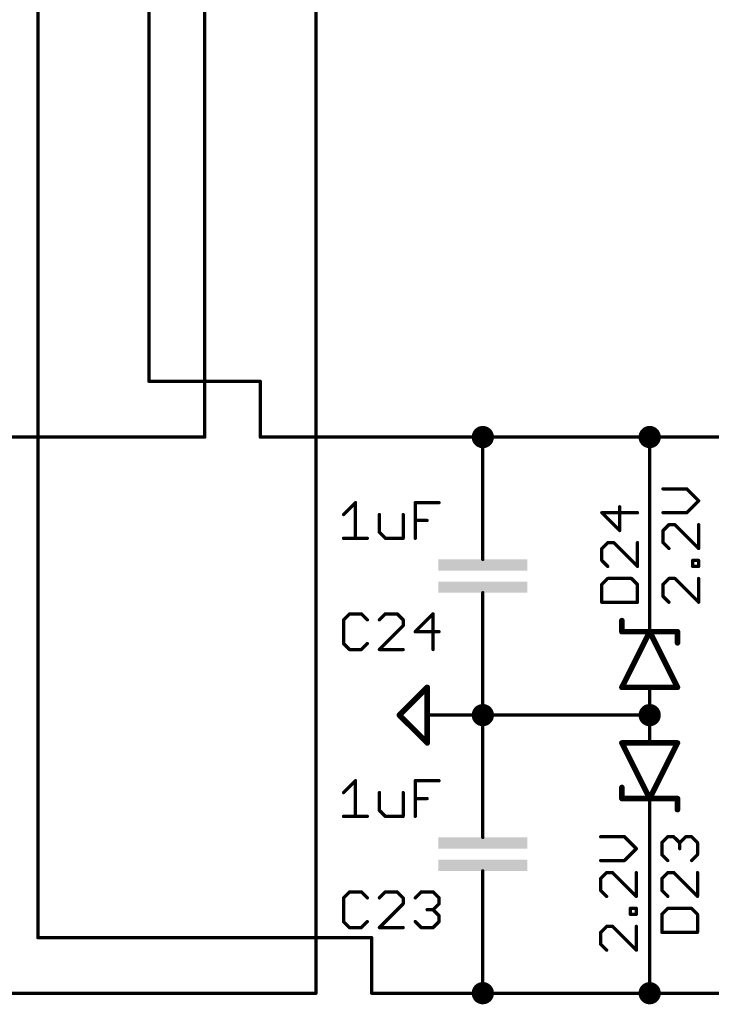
# Model space of a CAD drawing. Extents: x -61 to 240, y -139 to 283.
# Tile 30 of 77: x 129 to 160, y -84 to -39. Entities that reach past the tile are written whole.
import ezdxf

# ---------------------------------------------------------------- set-up
doc = ezdxf.new("R2010")
doc.units = 0
for name, color, linetype in [('91', 94, 'CONTINUOUS'), ('94', 14, 'CONTINUOUS'), ('95', 251, 'CONTINUOUS'), ('96', 251, 'CONTINUOUS')]:
    doc.layers.add(name, color=color, linetype=linetype)

# ---------------------------------------------------------------- blocks, each defined once
blk = doc.blocks.new('RECT')
blk.add_solid([(-0.5, -0.5), (0.5, -0.5), (-0.5, 0.5), (0.5, 0.5)])

msp = doc.modelspace()

# ---------------------------------------------------------------- linework, layer by layer
at = {"layer": '91', "const_width": 0.1524}
for points in [[(129.54, -81.28), (129.54, 17.78)], [(134.62, -55.88), (134.62, 17.78)], [(137.16, -58.42), (137.16, 17.78)], [(142.24, -83.82), (142.24, 17.78)], [(139.7, -55.88), (134.62, -55.88)], [(139.7, -58.42), (139.7, -55.88)], [(121.92, -58.42), (137.16, -58.42)], [(149.86, -58.42), (139.7, -58.42)], [(149.86, -60.96), (149.86, -58.42)], [(149.86, -58.42), (157.48, -58.42)], [(162.56, -58.42), (157.48, -58.42)], [(157.48, -58.42), (157.48, -66.04)], [(149.86, -68.58), (149.86, -71.12)], [(149.86, -73.66), (149.86, -71.12)], [(149.86, -71.12), (157.48, -71.12)], [(157.48, -76.2), (157.48, -83.82)], [(144.78, -81.28), (129.54, -81.28)], [(144.78, -83.82), (144.78, -81.28)], [(149.86, -81.28), (149.86, -83.82)], [(121.92, -83.82), (142.24, -83.82)], [(149.86, -83.82), (144.78, -83.82)], [(149.86, -83.82), (157.48, -83.82)], [(162.56, -83.82), (157.48, -83.82)]]:
    msp.add_lwpolyline(points, dxfattribs=at)
at = {"layer": '91'}
for points, const_width in [([(134.62, -55.8419, 1), (134.62, -55.9181)], 0.0762), ([(134.5819, -55.88, 1), (134.6581, -55.88)], 0.0762), ([(139.7381, -55.88, 1), (139.6619, -55.88)], 0.0762), ([(139.7, -55.9181, 1), (139.7, -55.8419)], 0.0762), ([(149.86, -58.674, 1), (149.86, -58.166, 1), (149.86, -58.674)], 0.508), ([(157.48, -58.674, 1), (157.48, -58.166, 1), (157.48, -58.674)], 0.508), ([(137.1219, -58.42, 1), (137.1981, -58.42)], 0.0762), ([(137.16, -58.4581, 1), (137.16, -58.3819)], 0.0762), ([(139.7, -58.3819, 1), (139.7, -58.4581)], 0.0762), ([(139.6619, -58.42, 1), (139.7381, -58.42)], 0.0762), ([(149.8981, -58.42, 1), (149.8219, -58.42)], 0.0762), ([(149.86, -58.3819, 1), (149.86, -58.4581)], 0.0762), ([(149.86, -58.4581, 1), (149.86, -58.3819)], 0.0762), ([(157.48, -58.3819, 1), (157.48, -58.4581)], 0.0762), ([(157.5181, -58.42, 1), (157.4419, -58.42)], 0.0762), ([(157.48, -58.4581, 1), (157.48, -58.3819)], 0.0762), ([(149.8219, -60.96, 1), (149.8981, -60.96)], 0.0762), ([(157.4419, -66.04, 1), (157.5181, -66.04)], 0.0762), ([(149.8981, -68.58, 1), (149.8219, -68.58)], 0.0762), ([(149.86, -71.374, 1), (149.86, -70.866, 1), (149.86, -71.374)], 0.508), ([(149.8981, -71.12, 1), (149.8219, -71.12)], 0.0762), ([(149.86, -71.0819, 1), (149.86, -71.1581)], 0.0762), ([(157.48, -71.374, 1), (157.48, -70.866, 1), (157.48, -71.374)], 0.508), ([(157.48, -71.1581, 1), (157.48, -71.0819)], 0.0762), ([(149.8219, -71.12, 1), (149.8981, -71.12)], 0.0762), ([(149.8219, -73.66, 1), (149.8981, -73.66)], 0.0762), ([(157.5181, -76.2, 1), (157.4419, -76.2)], 0.0762), ([(129.54, -81.2419, 1), (129.54, -81.3181)], 0.0762), ([(129.5019, -81.28, 1), (129.5781, -81.28)], 0.0762), ([(144.8181, -81.28, 1), (144.7419, -81.28)], 0.0762), ([(144.78, -81.3181, 1), (144.78, -81.2419)], 0.0762), ([(149.8981, -81.28, 1), (149.8219, -81.28)], 0.0762), ([(149.86, -84.074, 1), (149.86, -83.566, 1), (149.86, -84.074)], 0.508), ([(157.48, -84.074, 1), (157.48, -83.566, 1), (157.48, -84.074)], 0.508), ([(142.2019, -83.82, 1), (142.2781, -83.82)], 0.0762), ([(142.24, -83.8581, 1), (142.24, -83.7819)], 0.0762), ([(144.78, -83.7819, 1), (144.78, -83.8581)], 0.0762), ([(144.7419, -83.82, 1), (144.8181, -83.82)], 0.0762), ([(149.86, -83.7819, 1), (149.86, -83.8581)], 0.0762), ([(149.8219, -83.82, 1), (149.8981, -83.82)], 0.0762), ([(149.86, -83.8581, 1), (149.86, -83.7819)], 0.0762), ([(157.48, -83.7819, 1), (157.48, -83.8581)], 0.0762), ([(157.4419, -83.82, 1), (157.5181, -83.82)], 0.0762), ([(157.48, -83.8581, 1), (157.48, -83.7819)], 0.0762)]:
    msp.add_lwpolyline(points, format="xyb", dxfattribs=dict(at, const_width=const_width))
at = {"layer": '94'}
for points, const_width in [([(149.86, -60.96), (149.86, -63.5)], 0.1524), ([(149.86, -63.5), (149.86, -64.008)], 0.1524), ([(149.86, -66.04), (149.86, -65.532)], 0.1524), ([(149.86, -68.58), (149.86, -66.04)], 0.1524), ([(157.48, -66.04), (157.48, -67.31)], 0.1524), ([(156.21, -67.31), (156.21, -66.802)], 0.254), ([(157.48, -67.31), (156.21, -69.85)], 0.254), ([(156.21, -67.31), (157.48, -67.31)], 0.254), ([(158.75, -69.85), (157.48, -67.31)], 0.254), ([(157.48, -67.31), (158.75, -67.31)], 0.254), ([(158.75, -67.31), (158.75, -67.818)], 0.254), ([(146.05, -71.12), (147.32, -69.85)], 0.254), ([(147.32, -69.85), (147.32, -72.39)], 0.254), ([(156.21, -69.85), (157.48, -69.85)], 0.254), ([(157.48, -69.85), (158.75, -69.85)], 0.254), ([(157.48, -71.12), (157.48, -69.85)], 0.1524), ([(147.32, -72.39), (146.05, -71.12)], 0.254), ([(149.86, -71.12), (147.32, -71.12)], 0.1524), ([(157.48, -71.12), (157.48, -72.39)], 0.1524), ([(156.21, -72.39), (157.48, -74.93)], 0.254), ([(157.48, -72.39), (156.21, -72.39)], 0.254), ([(157.48, -74.93), (158.75, -72.39)], 0.254), ([(158.75, -72.39), (157.48, -72.39)], 0.254), ([(149.86, -73.66), (149.86, -76.2)], 0.1524), ([(156.21, -74.93), (156.21, -74.422)], 0.254), ([(157.48, -74.93), (156.21, -74.93)], 0.254), ([(158.75, -74.93), (157.48, -74.93)], 0.254), ([(157.48, -76.2), (157.48, -74.93)], 0.1524), ([(158.75, -74.93), (158.75, -75.438)], 0.254), ([(149.86, -76.2), (149.86, -76.708)], 0.1524), ([(149.86, -78.74), (149.86, -78.232)], 0.1524), ([(149.86, -81.28), (149.86, -78.74)], 0.1524)]:
    msp.add_lwpolyline(points, dxfattribs=dict(at, const_width=const_width))
for points, const_width in [([(149.8981, -60.96, 1), (149.8219, -60.96)], 0.0762), ([(149.8981, -63.5, 1), (149.8219, -63.5)], 0.0762), ([(149.8219, -63.5, 1), (149.8981, -63.5)], 0.0762), ([(149.8219, -64.008, 1), (149.8981, -64.008)], 0.0762), ([(149.8981, -65.532, 1), (149.8219, -65.532)], 0.0762), ([(149.8981, -66.04, 1), (149.8219, -66.04)], 0.0762), ([(149.8219, -66.04, 1), (149.8981, -66.04)], 0.0762), ([(157.5181, -66.04, 1), (157.4419, -66.04)], 0.0762), ([(156.2735, -66.802, 1), (156.1465, -66.802)], 0.127), ([(156.21, -67.2465, 1), (156.21, -67.3735)], 0.127), ([(156.1465, -67.31, 1), (156.2735, -67.31)], 0.127), ([(157.5368, -67.2816, 1), (157.4232, -67.3384)], 0.127), ([(157.48, -67.2465, 1), (157.48, -67.3735)], 0.127), ([(157.5368, -67.3384, 1), (157.4232, -67.2816)], 0.127), ([(157.4419, -67.31, 1), (157.5181, -67.31)], 0.0762), ([(157.48, -67.3735, 1), (157.48, -67.2465)], 0.127), ([(158.8135, -67.31, 1), (158.6865, -67.31)], 0.127), ([(158.75, -67.3735, 1), (158.75, -67.2465)], 0.127), ([(158.6865, -67.818, 1), (158.8135, -67.818)], 0.127), ([(149.8219, -68.58, 1), (149.8981, -68.58)], 0.0762), ([(147.3835, -69.85, 1), (147.2565, -69.85)], 0.127), ([(147.3649, -69.8949, 1), (147.2751, -69.8051)], 0.127), ([(156.21, -69.7865, 1), (156.21, -69.9135)], 0.127), ([(156.1532, -69.8216, 1), (156.2668, -69.8784)], 0.127), ([(157.48, -69.7865, 1), (157.48, -69.9135)], 0.127), ([(157.5181, -69.85, 1), (157.4419, -69.85)], 0.0762), ([(157.48, -69.9135, 1), (157.48, -69.7865)], 0.127), ([(158.6932, -69.8784, 1), (158.8068, -69.8216)], 0.127), ([(158.75, -69.9135, 1), (158.75, -69.7865)], 0.127), ([(146.0949, -71.0751, 1), (146.0051, -71.1649)], 0.127), ([(146.0051, -71.0751, 1), (146.0949, -71.1649)], 0.127), ([(147.32, -71.0819, 1), (147.32, -71.1581)], 0.0762), ([(149.86, -71.1581, 1), (149.86, -71.0819)], 0.0762), ([(157.5181, -71.12, 1), (157.4419, -71.12)], 0.0762), ([(157.4419, -71.12, 1), (157.5181, -71.12)], 0.0762), ([(147.2565, -72.39, 1), (147.3835, -72.39)], 0.127), ([(147.2751, -72.4349, 1), (147.3649, -72.3451)], 0.127), ([(156.2668, -72.3616, 1), (156.1532, -72.4184)], 0.127), ([(156.21, -72.3265, 1), (156.21, -72.4535)], 0.127), ([(157.48, -72.3265, 1), (157.48, -72.4535)], 0.127), ([(157.4419, -72.39, 1), (157.5181, -72.39)], 0.0762), ([(157.48, -72.4535, 1), (157.48, -72.3265)], 0.127), ([(158.8068, -72.4184, 1), (158.6932, -72.3616)], 0.127), ([(158.75, -72.4535, 1), (158.75, -72.3265)], 0.127), ([(149.8981, -73.66, 1), (149.8219, -73.66)], 0.0762), ([(156.2735, -74.422, 1), (156.1465, -74.422)], 0.127), ([(156.21, -74.8665, 1), (156.21, -74.9935)], 0.127), ([(156.1465, -74.93, 1), (156.2735, -74.93)], 0.127), ([(157.48, -74.8665, 1), (157.48, -74.9935)], 0.127), ([(157.4232, -74.9016, 1), (157.5368, -74.9584)], 0.127), ([(157.4232, -74.9584, 1), (157.5368, -74.9016)], 0.127), ([(157.5181, -74.93, 1), (157.4419, -74.93)], 0.0762), ([(157.48, -74.9935, 1), (157.48, -74.8665)], 0.127), ([(158.8135, -74.93, 1), (158.6865, -74.93)], 0.127), ([(158.75, -74.9935, 1), (158.75, -74.8665)], 0.127), ([(158.6865, -75.438, 1), (158.8135, -75.438)], 0.127), ([(149.8981, -76.2, 1), (149.8219, -76.2)], 0.0762), ([(149.8219, -76.2, 1), (149.8981, -76.2)], 0.0762), ([(157.4419, -76.2, 1), (157.5181, -76.2)], 0.0762), ([(149.8219, -76.708, 1), (149.8981, -76.708)], 0.0762), ([(149.8981, -78.232, 1), (149.8219, -78.232)], 0.0762), ([(149.8981, -78.74, 1), (149.8219, -78.74)], 0.0762), ([(149.8219, -78.74, 1), (149.8981, -78.74)], 0.0762), ([(149.8219, -81.28, 1), (149.8981, -81.28)], 0.0762)]:
    msp.add_lwpolyline(points, format="xyb", dxfattribs=dict(at, const_width=const_width))
at = {"layer": '95', "const_width": 0.1524}
for points in [[(156.1077, -62.6895), (156.1077, -61.6048)], [(156.9212, -61.876), (155.2942, -61.876)], [(155.2942, -61.876), (156.1077, -62.6895)], [(155.5654, -63.242), (155.2942, -63.5132)], [(155.8365, -63.242), (155.5654, -63.242)], [(156.9212, -64.3266), (155.8365, -63.242)], [(156.9212, -63.242), (156.9212, -64.3266)], [(155.2942, -63.5132), (155.2942, -64.0555)], [(155.2942, -64.0555), (155.5654, -64.3266)], [(155.5654, -64.8791), (155.2942, -65.1503)], [(155.2942, -65.1503), (155.2942, -65.9638)], [(156.65, -64.8791), (155.5654, -64.8791)], [(156.9212, -65.1503), (156.65, -64.8791)], [(156.9212, -65.9638), (156.9212, -65.1503)], [(155.2942, -65.9638), (156.9212, -65.9638)], [(143.7719, -66.4958), (143.5007, -66.767)], [(144.3142, -66.4958), (143.7719, -66.4958)], [(144.5854, -66.767), (144.3142, -66.4958)], [(145.409, -66.4958), (145.1379, -66.767)], [(145.9514, -66.4958), (145.409, -66.4958)], [(146.2225, -66.767), (145.9514, -66.4958)], [(147.5885, -66.4958), (146.775, -67.3093)], [(147.5885, -68.1228), (147.5885, -66.4958)], [(143.5007, -66.767), (143.5007, -67.8516)], [(145.1379, -68.1228), (146.2225, -67.0381)], [(146.2225, -67.0381), (146.2225, -66.767)], [(146.775, -67.3093), (147.8597, -67.3093)], [(143.5007, -67.8516), (143.7719, -68.1228)], [(144.3142, -68.1228), (144.5854, -67.8516)], [(143.7719, -68.1228), (144.3142, -68.1228)], [(146.2225, -68.1228), (145.1379, -68.1228)], [(158.0374, -76.9475), (158.3086, -76.6763)], [(158.0374, -77.4898), (158.0374, -76.9475)], [(158.3086, -76.6763), (158.5797, -76.6763)], [(158.5797, -76.6763), (158.8509, -76.9475)], [(158.8509, -76.9475), (159.1221, -76.6763)], [(158.8509, -76.9475), (158.8509, -77.2186)], [(159.1221, -76.6763), (159.3932, -76.6763)], [(159.3932, -76.6763), (159.6644, -76.9475)], [(159.6644, -76.9475), (159.6644, -77.4898)], [(158.3086, -77.761), (158.0374, -77.4898)], [(159.6644, -77.4898), (159.3932, -77.761)], [(158.3086, -78.3135), (158.0374, -78.5846)], [(158.5797, -78.3135), (158.3086, -78.3135)], [(159.6644, -79.3981), (158.5797, -78.3135)], [(159.6644, -78.3135), (159.6644, -79.3981)], [(158.0374, -78.5846), (158.0374, -79.127)], [(143.7719, -79.1958), (143.5007, -79.467)], [(144.3142, -79.1958), (143.7719, -79.1958)], [(144.5854, -79.467), (144.3142, -79.1958)], [(145.409, -79.1958), (145.1379, -79.467)], [(145.9514, -79.1958), (145.409, -79.1958)], [(146.2225, -79.467), (145.9514, -79.1958)], [(146.775, -79.467), (147.0462, -79.1958)], [(147.0462, -79.1958), (147.5885, -79.1958)], [(147.5885, -79.1958), (147.8597, -79.467)], [(158.0374, -79.127), (158.3086, -79.3981)], [(143.5007, -79.467), (143.5007, -80.5516)], [(146.2225, -79.7381), (146.2225, -79.467)], [(147.8597, -79.467), (147.8597, -79.7381)], [(145.1379, -80.8228), (146.2225, -79.7381)], [(147.5885, -80.0093), (147.3174, -80.0093)], [(147.8597, -79.7381), (147.5885, -80.0093)], [(147.5885, -80.0093), (147.8597, -80.2805)], [(158.3086, -79.9506), (158.0374, -80.2218)], [(159.3932, -79.9506), (158.3086, -79.9506)], [(159.6644, -80.2218), (159.3932, -79.9506)], [(143.5007, -80.5516), (143.7719, -80.8228)], [(144.3142, -80.8228), (144.5854, -80.5516)], [(147.0462, -80.8228), (146.775, -80.5516)], [(147.8597, -80.5516), (147.5885, -80.8228)], [(147.8597, -80.2805), (147.8597, -80.5516)], [(158.0374, -80.2218), (158.0374, -81.0353)], [(159.6644, -81.0353), (159.6644, -80.2218)], [(143.7719, -80.8228), (144.3142, -80.8228)], [(146.2225, -80.8228), (145.1379, -80.8228)], [(147.5885, -80.8228), (147.0462, -80.8228)], [(158.0374, -81.0353), (159.6644, -81.0353)]]:
    msp.add_lwpolyline(points, dxfattribs=at)
at = {"layer": '95', "const_width": 0.0762}
for points in [[(156.1458, -61.6048, 1), (156.0696, -61.6048)], [(155.2942, -61.8379, 1), (155.2942, -61.9141)], [(155.3212, -61.8491, 1), (155.2673, -61.9029)], [(156.9212, -61.9141, 1), (156.9212, -61.8379)], [(156.0696, -62.6895, 1), (156.1458, -62.6895)], [(156.0808, -62.7164, 1), (156.1346, -62.6625)], [(155.5654, -63.2039, 1), (155.5654, -63.2801)], [(155.5923, -63.2689, 1), (155.5384, -63.215)], [(155.8635, -63.215, 1), (155.8096, -63.2689)], [(155.8365, -63.2801, 1), (155.8365, -63.2039)], [(156.9593, -63.242, 1), (156.8831, -63.242)], [(155.3323, -63.5132, 1), (155.2561, -63.5132)], [(155.2673, -63.4862, 1), (155.3212, -63.5401)], [(155.3212, -64.0285, 1), (155.2673, -64.0824)], [(155.2561, -64.0555, 1), (155.3323, -64.0555)], [(155.5384, -64.3536, 1), (155.5923, -64.2997)], [(156.8831, -64.3266, 1), (156.9593, -64.3266)], [(156.8943, -64.3536, 1), (156.9481, -64.2997)], [(155.3323, -65.1503, 1), (155.2561, -65.1503)], [(155.2673, -65.1234, 1), (155.3212, -65.1772)], [(155.5654, -64.841, 1), (155.5654, -64.9172)], [(155.5923, -64.9061, 1), (155.5384, -64.8522)], [(156.677, -64.8522, 1), (156.6231, -64.9061)], [(156.65, -64.9172, 1), (156.65, -64.841)], [(156.9593, -65.1503, 1), (156.8831, -65.1503)], [(156.8943, -65.1772, 1), (156.9481, -65.1234)], [(155.2942, -65.9257, 1), (155.2942, -66.0019)], [(155.2561, -65.9638, 1), (155.3323, -65.9638)], [(156.8831, -65.9638, 1), (156.9593, -65.9638)], [(156.9212, -66.0019, 1), (156.9212, -65.9257)], [(143.7719, -66.4577, 1), (143.7719, -66.5339)], [(143.7988, -66.5228, 1), (143.7449, -66.4689)], [(144.3412, -66.4689, 1), (144.2873, -66.5228)], [(144.3142, -66.5339, 1), (144.3142, -66.4577)], [(145.409, -66.4577, 1), (145.409, -66.5339)], [(145.436, -66.5228, 1), (145.3821, -66.4689)], [(145.9783, -66.4689, 1), (145.9244, -66.5228)], [(145.9514, -66.5339, 1), (145.9514, -66.4577)], [(147.6266, -66.4958, 1), (147.5504, -66.4958)], [(147.6155, -66.5228, 1), (147.5616, -66.4689)], [(143.5388, -66.767, 1), (143.4626, -66.767)], [(143.4738, -66.74, 1), (143.5277, -66.7939)], [(144.5584, -66.7939, 1), (144.6123, -66.74)], [(145.1109, -66.74, 1), (145.1648, -66.7939)], [(146.2606, -66.767, 1), (146.1844, -66.767)], [(146.1844, -67.0381, 1), (146.2606, -67.0381)], [(146.1956, -66.7939, 1), (146.2495, -66.74)], [(146.2495, -67.0651, 1), (146.1956, -67.0112)], [(146.775, -67.2712, 1), (146.775, -67.3474)], [(146.7481, -67.2824, 1), (146.802, -67.3362)], [(147.8597, -67.3474, 1), (147.8597, -67.2712)], [(143.5277, -67.8247, 1), (143.4738, -67.8786)], [(143.4626, -67.8516, 1), (143.5388, -67.8516)], [(144.6123, -67.8786, 1), (144.5584, -67.8247)], [(143.7719, -68.0847, 1), (143.7719, -68.1609)], [(143.7449, -68.1497, 1), (143.7988, -68.0959)], [(144.2873, -68.0959, 1), (144.3412, -68.1497)], [(144.3142, -68.1609, 1), (144.3142, -68.0847)], [(145.1379, -68.0847, 1), (145.1379, -68.1609)], [(145.1109, -68.0959, 1), (145.1648, -68.1497)], [(146.2225, -68.1609, 1), (146.2225, -68.0847)], [(147.5504, -68.1228, 1), (147.6266, -68.1228)], [(158.0755, -76.9475, 1), (157.9993, -76.9475)], [(158.0105, -76.9205, 1), (158.0644, -76.9744)], [(158.3086, -76.6382, 1), (158.3086, -76.7144)], [(158.3355, -76.7032, 1), (158.2816, -76.6494)], [(158.6067, -76.6494, 1), (158.5528, -76.7032)], [(158.5797, -76.7144, 1), (158.5797, -76.6382)], [(158.889, -76.9475, 1), (158.8128, -76.9475)], [(158.824, -76.9205, 1), (158.8778, -76.9744)], [(158.824, -76.9744, 1), (158.8778, -76.9205)], [(159.1221, -76.6382, 1), (159.1221, -76.7144)], [(159.149, -76.7032, 1), (159.0951, -76.6494)], [(159.4202, -76.6494, 1), (159.3663, -76.7032)], [(159.3932, -76.7144, 1), (159.3932, -76.6382)], [(159.7025, -76.9475, 1), (159.6263, -76.9475)], [(159.6375, -76.9744, 1), (159.6913, -76.9205)], [(158.8128, -77.2186, 1), (158.889, -77.2186)], [(157.9993, -77.4898, 1), (158.0755, -77.4898)], [(158.0644, -77.4629, 1), (158.0105, -77.5167)], [(158.2816, -77.7879, 1), (158.3355, -77.734)], [(159.3663, -77.734, 1), (159.4202, -77.7879)], [(159.6263, -77.4898, 1), (159.7025, -77.4898)], [(159.6913, -77.5167, 1), (159.6375, -77.4629)], [(158.3086, -78.2754, 1), (158.3086, -78.3516)], [(158.3355, -78.3404, 1), (158.2816, -78.2865)], [(158.6067, -78.2865, 1), (158.5528, -78.3404)], [(158.5797, -78.3516, 1), (158.5797, -78.2754)], [(159.7025, -78.3135, 1), (159.6263, -78.3135)], [(158.0755, -78.5846, 1), (157.9993, -78.5846)], [(158.0105, -78.5577, 1), (158.0644, -78.6116)], [(143.7719, -79.1577, 1), (143.7719, -79.2339)], [(143.7988, -79.2228, 1), (143.7449, -79.1689)], [(144.3412, -79.1689, 1), (144.2873, -79.2228)], [(144.3142, -79.2339, 1), (144.3142, -79.1577)], [(145.409, -79.1577, 1), (145.409, -79.2339)], [(145.436, -79.2228, 1), (145.3821, -79.1689)], [(145.9783, -79.1689, 1), (145.9244, -79.2228)], [(145.9514, -79.2339, 1), (145.9514, -79.1577)], [(147.0462, -79.1577, 1), (147.0462, -79.2339)], [(147.0731, -79.2228, 1), (147.0193, -79.1689)], [(147.6155, -79.1689, 1), (147.5616, -79.2228)], [(147.5885, -79.2339, 1), (147.5885, -79.1577)], [(158.0644, -79.1, 1), (158.0105, -79.1539)], [(157.9993, -79.127, 1), (158.0755, -79.127)], [(143.5388, -79.467, 1), (143.4626, -79.467)], [(143.4738, -79.44, 1), (143.5277, -79.4939)], [(144.5584, -79.4939, 1), (144.6123, -79.44)], [(145.1109, -79.44, 1), (145.1648, -79.4939)], [(146.2606, -79.467, 1), (146.1844, -79.467)], [(146.1956, -79.4939, 1), (146.2495, -79.44)], [(146.7481, -79.44, 1), (146.802, -79.4939)], [(147.8978, -79.467, 1), (147.8216, -79.467)], [(147.8328, -79.4939, 1), (147.8866, -79.44)], [(158.2816, -79.4251, 1), (158.3355, -79.3712)], [(159.6263, -79.3981, 1), (159.7025, -79.3981)], [(159.6375, -79.4251, 1), (159.6913, -79.3712)], [(146.1844, -79.7381, 1), (146.2606, -79.7381)], [(146.2495, -79.7651, 1), (146.1956, -79.7112)], [(147.3174, -79.9712, 1), (147.3174, -80.0474)], [(147.6155, -79.9824, 1), (147.5616, -80.0362)], [(147.5616, -79.9824, 1), (147.6155, -80.0362)], [(147.5885, -80.0474, 1), (147.5885, -79.9712)], [(147.8216, -79.7381, 1), (147.8978, -79.7381)], [(147.8866, -79.7651, 1), (147.8328, -79.7112)], [(158.3086, -79.9125, 1), (158.3086, -79.9887)], [(158.3355, -79.9776, 1), (158.2816, -79.9237)], [(159.4202, -79.9237, 1), (159.3663, -79.9776)], [(159.3932, -79.9887, 1), (159.3932, -79.9125)], [(143.5277, -80.5247, 1), (143.4738, -80.5786)], [(144.6123, -80.5786, 1), (144.5584, -80.5247)], [(146.802, -80.5247, 1), (146.7481, -80.5786)], [(147.8978, -80.2805, 1), (147.8216, -80.2805)], [(147.8328, -80.3074, 1), (147.8866, -80.2535)], [(147.8866, -80.5786, 1), (147.8328, -80.5247)], [(158.0755, -80.2218, 1), (157.9993, -80.2218)], [(158.0105, -80.1948, 1), (158.0644, -80.2487)], [(159.7025, -80.2218, 1), (159.6263, -80.2218)], [(159.6375, -80.2487, 1), (159.6913, -80.1948)], [(143.4626, -80.5516, 1), (143.5388, -80.5516)], [(143.7719, -80.7847, 1), (143.7719, -80.8609)], [(143.7449, -80.8497, 1), (143.7988, -80.7959)], [(144.2873, -80.7959, 1), (144.3412, -80.8497)], [(144.3142, -80.8609, 1), (144.3142, -80.7847)], [(145.1379, -80.7847, 1), (145.1379, -80.8609)], [(145.1109, -80.7959, 1), (145.1648, -80.8497)], [(146.2225, -80.8609, 1), (146.2225, -80.7847)], [(147.0462, -80.7847, 1), (147.0462, -80.8609)], [(147.0193, -80.8497, 1), (147.0731, -80.7959)], [(147.5616, -80.7959, 1), (147.6155, -80.8497)], [(147.5885, -80.8609, 1), (147.5885, -80.7847)], [(147.8216, -80.5516, 1), (147.8978, -80.5516)], [(158.0374, -80.9972, 1), (158.0374, -81.0734)], [(157.9993, -81.0353, 1), (158.0755, -81.0353)], [(159.6263, -81.0353, 1), (159.7025, -81.0353)], [(159.6644, -81.0734, 1), (159.6644, -80.9972)]]:
    msp.add_lwpolyline(points, format="xyb", dxfattribs=at)
at = {"layer": '96', "const_width": 0.1524}
for points in [[(159.1729, -60.7863), (158.0882, -60.7863)], [(159.7152, -61.3286), (159.1729, -60.7863)], [(143.5007, -61.9581), (144.0431, -61.4158)], [(144.0431, -61.4158), (144.0431, -63.0428)], [(146.775, -63.0428), (146.775, -61.4158)], [(146.775, -61.4158), (147.8597, -61.4158)], [(159.1729, -61.8709), (159.7152, -61.3286)], [(145.1379, -61.9581), (145.1379, -62.7716)], [(146.2225, -63.0428), (146.2225, -61.9581)], [(158.0882, -61.8709), (159.1729, -61.8709)], [(146.775, -62.2293), (147.3174, -62.2293)], [(158.3594, -62.4234), (158.0882, -62.6946)], [(158.6305, -62.4234), (158.3594, -62.4234)], [(159.7152, -63.5081), (158.6305, -62.4234)], [(159.7152, -62.4234), (159.7152, -63.5081)], [(145.1379, -62.7716), (145.409, -63.0428)], [(158.0882, -62.6946), (158.0882, -63.2369)], [(143.5007, -63.0428), (144.5854, -63.0428)], [(145.409, -63.0428), (146.2225, -63.0428)], [(158.0882, -63.2369), (158.3594, -63.5081)], [(159.444, -64.3266), (159.444, -64.0555)], [(159.444, -64.0555), (159.7152, -64.0555)], [(159.7152, -64.3266), (159.444, -64.3266)], [(159.7152, -64.0555), (159.7152, -64.3266)], [(158.3594, -64.8791), (158.0882, -65.1503)], [(158.0882, -65.1503), (158.0882, -65.6926)], [(158.6305, -64.8791), (158.3594, -64.8791)], [(159.7152, -65.9638), (158.6305, -64.8791)], [(159.7152, -64.8791), (159.7152, -65.9638)], [(158.0882, -65.6926), (158.3594, -65.9638)], [(143.5007, -74.6581), (144.0431, -74.1158)], [(144.0431, -74.1158), (144.0431, -75.7428)], [(146.775, -75.7428), (146.775, -74.1158)], [(146.775, -74.1158), (147.8597, -74.1158)], [(145.1379, -74.6581), (145.1379, -75.4716)], [(146.2225, -75.7428), (146.2225, -74.6581)], [(146.775, -74.9293), (147.3174, -74.9293)], [(145.1379, -75.4716), (145.409, -75.7428)], [(143.5007, -75.7428), (144.5854, -75.7428)], [(145.409, -75.7428), (146.2225, -75.7428)], [(156.3281, -76.6763), (155.2434, -76.6763)], [(156.8704, -77.2186), (156.3281, -76.6763)], [(156.3281, -77.761), (156.8704, -77.2186)], [(155.2434, -77.761), (156.3281, -77.761)], [(155.5146, -78.3135), (155.2434, -78.5846)], [(155.7857, -78.3135), (155.5146, -78.3135)], [(156.8704, -79.3981), (155.7857, -78.3135)], [(156.8704, -78.3135), (156.8704, -79.3981)], [(155.2434, -78.5846), (155.2434, -79.127)], [(155.2434, -79.127), (155.5146, -79.3981)], [(156.5992, -80.2167), (156.5992, -79.9455)], [(156.5992, -79.9455), (156.8704, -79.9455)], [(156.8704, -79.9455), (156.8704, -80.2167)], [(156.8704, -80.2167), (156.5992, -80.2167)], [(155.5146, -80.7692), (155.2434, -81.0404)], [(155.7857, -80.7692), (155.5146, -80.7692)], [(156.8704, -81.8539), (155.7857, -80.7692)], [(156.8704, -80.7692), (156.8704, -81.8539)], [(155.2434, -81.0404), (155.2434, -81.5827)], [(155.2434, -81.5827), (155.5146, -81.8539)]]:
    msp.add_lwpolyline(points, dxfattribs=at)
at = {"layer": '96', "const_width": 0.0762}
for points in [[(158.0882, -60.7482, 1), (158.0882, -60.8244)], [(159.1998, -60.7593, 1), (159.1459, -60.8132)], [(159.1729, -60.8244, 1), (159.1729, -60.7482)], [(144.0812, -61.4158, 1), (144.005, -61.4158)], [(144.07, -61.4428, 1), (144.0161, -61.3889)], [(146.8131, -61.4158, 1), (146.7369, -61.4158)], [(146.775, -61.3777, 1), (146.775, -61.4539)], [(147.8597, -61.4539, 1), (147.8597, -61.3777)], [(159.7421, -61.3555, 1), (159.6883, -61.3016)], [(159.6883, -61.3555, 1), (159.7421, -61.3016)], [(143.4738, -61.9312, 1), (143.5277, -61.9851)], [(145.176, -61.9581, 1), (145.0998, -61.9581)], [(146.2606, -61.9581, 1), (146.1844, -61.9581)], [(158.0882, -61.8328, 1), (158.0882, -61.909)], [(159.1459, -61.844, 1), (159.1998, -61.8979)], [(159.1729, -61.909, 1), (159.1729, -61.8328)], [(146.775, -62.1912, 1), (146.775, -62.2674)], [(147.3174, -62.2674, 1), (147.3174, -62.1912)], [(158.3594, -62.3853, 1), (158.3594, -62.4615)], [(158.3863, -62.4503, 1), (158.3324, -62.3965)], [(158.6575, -62.3965, 1), (158.6036, -62.4503)], [(158.6305, -62.4615, 1), (158.6305, -62.3853)], [(159.7533, -62.4234, 1), (159.6771, -62.4234)], [(145.1648, -62.7447, 1), (145.1109, -62.7986)], [(145.0998, -62.7716, 1), (145.176, -62.7716)], [(158.1263, -62.6946, 1), (158.0501, -62.6946)], [(158.0613, -62.6676, 1), (158.1152, -62.7215)], [(143.5007, -63.0047, 1), (143.5007, -63.0809)], [(144.005, -63.0428, 1), (144.0812, -63.0428)], [(144.5854, -63.0809, 1), (144.5854, -63.0047)], [(145.409, -63.0047, 1), (145.409, -63.0809)], [(145.3821, -63.0697, 1), (145.436, -63.0159)], [(146.1844, -63.0428, 1), (146.2606, -63.0428)], [(146.2225, -63.0809, 1), (146.2225, -63.0047)], [(146.7369, -63.0428, 1), (146.8131, -63.0428)], [(158.0501, -63.2369, 1), (158.1263, -63.2369)], [(158.1152, -63.21, 1), (158.0613, -63.2638)], [(158.3324, -63.535, 1), (158.3863, -63.4811)], [(159.6771, -63.5081, 1), (159.7533, -63.5081)], [(159.6883, -63.535, 1), (159.7421, -63.4811)], [(159.4821, -64.0555, 1), (159.4059, -64.0555)], [(159.444, -64.0174, 1), (159.444, -64.0936)], [(159.444, -64.2885, 1), (159.444, -64.3647)], [(159.4059, -64.3266, 1), (159.4821, -64.3266)], [(159.7533, -64.0555, 1), (159.6771, -64.0555)], [(159.6771, -64.3266, 1), (159.7533, -64.3266)], [(159.7152, -64.0936, 1), (159.7152, -64.0174)], [(159.7152, -64.3647, 1), (159.7152, -64.2885)], [(158.1263, -65.1503, 1), (158.0501, -65.1503)], [(158.0613, -65.1234, 1), (158.1152, -65.1772)], [(158.3594, -64.841, 1), (158.3594, -64.9172)], [(158.3863, -64.9061, 1), (158.3324, -64.8522)], [(158.6575, -64.8522, 1), (158.6036, -64.9061)], [(158.6305, -64.9172, 1), (158.6305, -64.841)], [(159.7533, -64.8791, 1), (159.6771, -64.8791)], [(158.1152, -65.6657, 1), (158.0613, -65.7196)], [(158.0501, -65.6926, 1), (158.1263, -65.6926)], [(158.3324, -65.9907, 1), (158.3863, -65.9369)], [(159.6771, -65.9638, 1), (159.7533, -65.9638)], [(159.6883, -65.9907, 1), (159.7421, -65.9369)], [(144.0812, -74.1158, 1), (144.005, -74.1158)], [(144.07, -74.1428, 1), (144.0161, -74.0889)], [(146.8131, -74.1158, 1), (146.7369, -74.1158)], [(146.775, -74.0777, 1), (146.775, -74.1539)], [(147.8597, -74.1539, 1), (147.8597, -74.0777)], [(143.4738, -74.6312, 1), (143.5277, -74.6851)], [(145.176, -74.6581, 1), (145.0998, -74.6581)], [(146.2606, -74.6581, 1), (146.1844, -74.6581)], [(146.775, -74.8912, 1), (146.775, -74.9674)], [(147.3174, -74.9674, 1), (147.3174, -74.8912)], [(145.1648, -75.4447, 1), (145.1109, -75.4986)], [(145.0998, -75.4716, 1), (145.176, -75.4716)], [(143.5007, -75.7047, 1), (143.5007, -75.7809)], [(144.005, -75.7428, 1), (144.0812, -75.7428)], [(144.5854, -75.7809, 1), (144.5854, -75.7047)], [(145.409, -75.7047, 1), (145.409, -75.7809)], [(145.3821, -75.7697, 1), (145.436, -75.7159)], [(146.1844, -75.7428, 1), (146.2606, -75.7428)], [(146.2225, -75.7809, 1), (146.2225, -75.7047)], [(146.7369, -75.7428, 1), (146.8131, -75.7428)], [(155.2434, -76.6382, 1), (155.2434, -76.7144)], [(156.355, -76.6494, 1), (156.3011, -76.7032)], [(156.3281, -76.7144, 1), (156.3281, -76.6382)], [(156.8973, -77.2456, 1), (156.8435, -77.1917)], [(156.8435, -77.2456, 1), (156.8973, -77.1917)], [(155.2434, -77.7229, 1), (155.2434, -77.7991)], [(156.3011, -77.734, 1), (156.355, -77.7879)], [(156.3281, -77.7991, 1), (156.3281, -77.7229)], [(155.5146, -78.2754, 1), (155.5146, -78.3516)], [(155.5415, -78.3404, 1), (155.4876, -78.2865)], [(155.8127, -78.2865, 1), (155.7588, -78.3404)], [(155.7857, -78.3516, 1), (155.7857, -78.2754)], [(156.9085, -78.3135, 1), (156.8323, -78.3135)], [(155.2815, -78.5846, 1), (155.2053, -78.5846)], [(155.2165, -78.5577, 1), (155.2704, -78.6116)], [(155.2704, -79.1, 1), (155.2165, -79.1539)], [(155.2053, -79.127, 1), (155.2815, -79.127)], [(155.4876, -79.4251, 1), (155.5415, -79.3712)], [(156.8323, -79.3981, 1), (156.9085, -79.3981)], [(156.8435, -79.4251, 1), (156.8973, -79.3712)], [(156.6373, -79.9455, 1), (156.5611, -79.9455)], [(156.5992, -79.9074, 1), (156.5992, -79.9836)], [(156.9085, -79.9455, 1), (156.8323, -79.9455)], [(156.8704, -79.9836, 1), (156.8704, -79.9074)], [(156.5992, -80.1786, 1), (156.5992, -80.2548)], [(156.5611, -80.2167, 1), (156.6373, -80.2167)], [(156.8323, -80.2167, 1), (156.9085, -80.2167)], [(156.8704, -80.2548, 1), (156.8704, -80.1786)], [(155.5146, -80.7311, 1), (155.5146, -80.8073)], [(155.5415, -80.7961, 1), (155.4876, -80.7423)], [(155.8127, -80.7423, 1), (155.7588, -80.7961)], [(155.7857, -80.8073, 1), (155.7857, -80.7311)], [(156.9085, -80.7692, 1), (156.8323, -80.7692)], [(155.2815, -81.0404, 1), (155.2053, -81.0404)], [(155.2165, -81.0134, 1), (155.2704, -81.0673)], [(155.2053, -81.5827, 1), (155.2815, -81.5827)], [(155.2704, -81.5558, 1), (155.2165, -81.6096)], [(155.4876, -81.8808, 1), (155.5415, -81.8269)], [(156.8323, -81.8539, 1), (156.9085, -81.8539)], [(156.8435, -81.8808, 1), (156.8973, -81.8269)]]:
    msp.add_lwpolyline(points, format="xyb", dxfattribs=at)

# ---------------------------------------------------------------- block references
at = {"layer": '94', "xscale": 4.064, "yscale": 0.508, "rotation": 180}
for p in [(149.86, -64.262), (149.86, -65.278), (149.86, -76.962), (149.86, -77.978)]:
    msp.add_blockref('RECT', p, dxfattribs=at)

doc.saveas('drawing.dxf')
